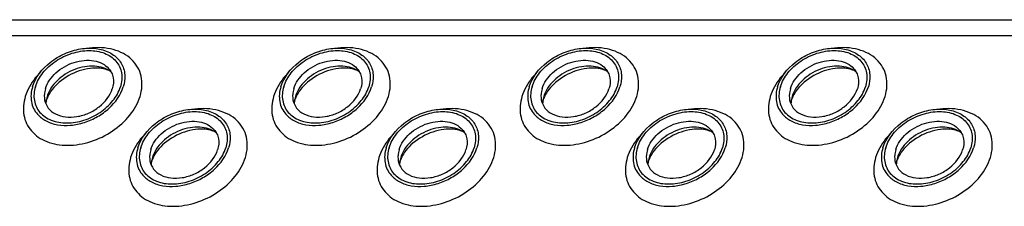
# Model space of a CAD drawing. Header units: millimetres. Extents: x 0 to 2100, y 0 to 2970.
# Tile 16 of 28: x 1556 to 1651, y 1172 to 1190. Entities that reach past the tile are written whole.
import ezdxf

# ---------------------------------------------------------------- set-up
doc = ezdxf.new("R2010")
doc.units = ezdxf.units.MM
doc.header["$LTSCALE"] = 193.6
doc.layers.get('0').update_dxf_attribs({"linetype": 'CONTINUOUS'})

msp = doc.modelspace()

# ---------------------------------------------------------------- linework, layer by layer
at = {"color": 7, "linetype": 'CONTINUOUS'}
msp.add_line((1368.225, 1189.852), (1731.299, 1189.852), dxfattribs=at)
at = {"color": 9, "linetype": 'CONTINUOUS'}
msp.add_line((1368.968, 1188.339), (1732.042, 1188.339), dxfattribs=at)
at = {"color": 7, "linetype": 'CONTINUOUS'}
for centre, radius, start, end in [((1561.489, 1181.687), 2.588, 168.51317, 169.25165), ((1561.62, 1181.658), 2.722, 162.7878, 168.47048), ((1585.419, 1181.687), 2.588, 168.51317, 169.25165), ((1585.55, 1181.658), 2.722, 162.7878, 168.47048), ((1609.349, 1181.687), 2.588, 168.51317, 169.25165), ((1609.48, 1181.658), 2.722, 162.7878, 168.47048), ((1633.279, 1181.687), 2.588, 168.51317, 169.25165), ((1633.409, 1181.658), 2.722, 162.7878, 168.47048), ((1571.769, 1175.783), 2.722, 162.7878, 168.47048), ((1595.699, 1175.783), 2.722, 162.7878, 168.47048), ((1619.629, 1175.783), 2.722, 162.7878, 168.47048), ((1643.559, 1175.783), 2.722, 162.7878, 168.47048), ((1571.638, 1175.812), 2.588, 168.51317, 169.25165), ((1595.568, 1175.812), 2.588, 168.51317, 169.25165), ((1619.498, 1175.812), 2.588, 168.51317, 169.25165), ((1643.428, 1175.812), 2.588, 168.51317, 169.25165)]:
    msp.add_arc(centre, radius, start, end, dxfattribs=at)
for points, knots in [([(1557.616, 1183.396), (1557.902, 1184.322), (1558.92, 1185.589), (1560.676, 1186.634), (1562.194, 1187.103), (1563.696, 1187.16), (1565.032, 1186.792), (1566.048, 1186.002), (1566.391, 1185.244), (1566.465, 1184.862)], [0, 0, 0, 0, 0.256023, 0.397887, 0.538537, 0.670709, 0.789982, 0.897281, 1, 1, 1, 1]), ([(1581.546, 1183.396), (1581.832, 1184.322), (1582.849, 1185.589), (1584.605, 1186.634), (1586.124, 1187.103), (1587.626, 1187.16), (1588.962, 1186.792), (1589.977, 1186.002), (1590.321, 1185.244), (1590.395, 1184.862)], [0, 0, 0, 0, 0.256023, 0.397887, 0.538537, 0.670709, 0.789982, 0.897281, 1, 1, 1, 1]), ([(1605.476, 1183.396), (1605.762, 1184.322), (1606.779, 1185.589), (1608.535, 1186.634), (1610.054, 1187.103), (1611.556, 1187.16), (1612.892, 1186.792), (1613.907, 1186.002), (1614.251, 1185.244), (1614.325, 1184.862)], [0, 0, 0, 0, 0.256023, 0.397887, 0.538537, 0.670709, 0.789982, 0.897281, 1, 1, 1, 1]), ([(1629.406, 1183.396), (1629.692, 1184.322), (1630.709, 1185.589), (1632.465, 1186.634), (1633.984, 1187.103), (1635.486, 1187.16), (1636.822, 1186.792), (1637.837, 1186.002), (1638.18, 1185.244), (1638.255, 1184.862)], [0, 0, 0, 0, 0.256023, 0.397887, 0.538537, 0.670709, 0.789982, 0.897281, 1, 1, 1, 1]), ([(1557.892, 1183.396), (1558.042, 1183.88), (1558.584, 1184.83), (1559.827, 1185.938), (1561.372, 1186.687), (1563.012, 1186.968), (1564.531, 1186.737), (1565.543, 1186.077), (1566.024, 1185.345), (1566.29, 1184.509), (1566.222, 1183.822), (1566.09, 1183.396)], [0, 0, 0, 0, 0.126005, 0.265198, 0.409334, 0.548109, 0.673462, 0.783988, 0.836431, 0.88895, 1, 1, 1, 1]), ([(1558.859, 1183.21), (1559.039, 1183.791), (1559.625, 1184.603), (1560.67, 1185.357), (1561.601, 1185.771), (1562.571, 1185.973), (1563.507, 1185.947), (1564.333, 1185.689), (1564.779, 1185.355), (1564.95, 1185.162)], [0, 0, 0, 0, 0.246125, 0.38243, 0.520512, 0.654784, 0.780538, 0.895274, 1, 1, 1, 1]), ([(1581.822, 1183.396), (1581.972, 1183.88), (1582.514, 1184.83), (1583.757, 1185.938), (1585.302, 1186.687), (1586.941, 1186.968), (1588.461, 1186.737), (1589.473, 1186.077), (1589.954, 1185.345), (1590.22, 1184.509), (1590.151, 1183.822), (1590.02, 1183.396)], [0, 0, 0, 0, 0.126005, 0.265198, 0.409334, 0.548109, 0.673462, 0.783988, 0.836431, 0.88895, 1, 1, 1, 1]), ([(1582.789, 1183.21), (1582.968, 1183.791), (1583.555, 1184.603), (1584.6, 1185.357), (1585.53, 1185.771), (1586.501, 1185.973), (1587.436, 1185.947), (1588.263, 1185.689), (1588.708, 1185.355), (1588.88, 1185.162)], [0, 0, 0, 0, 0.246125, 0.38243, 0.520512, 0.654784, 0.780538, 0.895274, 1, 1, 1, 1]), ([(1605.752, 1183.396), (1605.902, 1183.88), (1606.444, 1184.83), (1607.687, 1185.938), (1609.232, 1186.687), (1610.871, 1186.968), (1612.391, 1186.737), (1613.403, 1186.077), (1613.884, 1185.345), (1614.15, 1184.509), (1614.081, 1183.822), (1613.95, 1183.396)], [0, 0, 0, 0, 0.126005, 0.265198, 0.409334, 0.548109, 0.673462, 0.783988, 0.836431, 0.88895, 1, 1, 1, 1]), ([(1606.719, 1183.21), (1606.898, 1183.791), (1607.485, 1184.603), (1608.53, 1185.357), (1609.46, 1185.771), (1610.431, 1185.973), (1611.366, 1185.947), (1612.192, 1185.689), (1612.638, 1185.355), (1612.81, 1185.162)], [0, 0, 0, 0, 0.246125, 0.38243, 0.520512, 0.654784, 0.780538, 0.895274, 1, 1, 1, 1]), ([(1629.682, 1183.396), (1629.831, 1183.88), (1630.374, 1184.83), (1631.616, 1185.938), (1633.162, 1186.687), (1634.801, 1186.968), (1636.321, 1186.737), (1637.333, 1186.077), (1637.814, 1185.345), (1638.08, 1184.509), (1638.011, 1183.822), (1637.88, 1183.396)], [0, 0, 0, 0, 0.126005, 0.265198, 0.409334, 0.548109, 0.673462, 0.783988, 0.836431, 0.88895, 1, 1, 1, 1]), ([(1630.649, 1183.21), (1630.828, 1183.791), (1631.415, 1184.603), (1632.46, 1185.357), (1633.39, 1185.771), (1634.361, 1185.973), (1635.296, 1185.947), (1636.122, 1185.689), (1636.568, 1185.355), (1636.739, 1185.162)], [0, 0, 0, 0, 0.246125, 0.38243, 0.520512, 0.654784, 0.780538, 0.895274, 1, 1, 1, 1]), ([(1565.175, 1184.837), (1564.73, 1185.17), (1563.831, 1185.43), (1562.625, 1185.352), (1561.664, 1185.086), (1560.761, 1184.631), (1559.979, 1184.019), (1559.374, 1183.294), (1559.105, 1182.741), (1559.02, 1182.464)], [0, 0, 0, 0, 0.223873, 0.351612, 0.485909, 0.622361, 0.75614, 0.882948, 1, 1, 1, 1]), ([(1565.175, 1184.837), (1565.057, 1184.925), (1564.705, 1185.092), (1564.019, 1185.22), (1563.112, 1185.185), (1561.743, 1184.856), (1560.462, 1184.147), (1559.516, 1183.192), (1559.189, 1182.681), (1559.078, 1182.436)], [0, 0, 0, 0, 0.061788, 0.160605, 0.290161, 0.439176, 0.748377, 0.887348, 1, 1, 1, 1]), ([(1564.95, 1185.162), (1565.06, 1185.036), (1565.249, 1184.754), (1565.464, 1184.093), (1565.411, 1183.547), (1565.306, 1183.21)], [0, 0, 0, 0, 0.242965, 0.486066, 1, 1, 1, 1]), ([(1589.105, 1184.837), (1588.66, 1185.17), (1587.761, 1185.43), (1586.555, 1185.352), (1585.593, 1185.086), (1584.691, 1184.631), (1583.909, 1184.019), (1583.303, 1183.294), (1583.035, 1182.741), (1582.949, 1182.464)], [0, 0, 0, 0, 0.223873, 0.351612, 0.485909, 0.622361, 0.75614, 0.882948, 1, 1, 1, 1]), ([(1589.105, 1184.837), (1588.987, 1184.925), (1588.635, 1185.092), (1587.949, 1185.22), (1587.042, 1185.185), (1585.673, 1184.856), (1584.391, 1184.147), (1583.446, 1183.192), (1583.119, 1182.681), (1583.008, 1182.436)], [0, 0, 0, 0, 0.061788, 0.160605, 0.290161, 0.439176, 0.748377, 0.887348, 1, 1, 1, 1]), ([(1588.88, 1185.162), (1588.99, 1185.036), (1589.179, 1184.754), (1589.394, 1184.093), (1589.341, 1183.547), (1589.236, 1183.21)], [0, 0, 0, 0, 0.242965, 0.486066, 1, 1, 1, 1]), ([(1613.035, 1184.837), (1612.59, 1185.17), (1611.691, 1185.43), (1610.485, 1185.352), (1609.523, 1185.086), (1608.621, 1184.631), (1607.839, 1184.019), (1607.233, 1183.294), (1606.965, 1182.741), (1606.879, 1182.464)], [0, 0, 0, 0, 0.223873, 0.351612, 0.485909, 0.622361, 0.75614, 0.882948, 1, 1, 1, 1]), ([(1613.035, 1184.837), (1612.917, 1184.925), (1612.565, 1185.092), (1611.879, 1185.22), (1610.972, 1185.185), (1609.603, 1184.856), (1608.321, 1184.147), (1607.376, 1183.192), (1607.049, 1182.681), (1606.938, 1182.436)], [0, 0, 0, 0, 0.061788, 0.160605, 0.290161, 0.439176, 0.748377, 0.887348, 1, 1, 1, 1]), ([(1612.81, 1185.162), (1612.92, 1185.036), (1613.109, 1184.754), (1613.324, 1184.093), (1613.271, 1183.547), (1613.166, 1183.21)], [0, 0, 0, 0, 0.242965, 0.486066, 1, 1, 1, 1]), ([(1636.965, 1184.837), (1636.52, 1185.17), (1635.621, 1185.43), (1634.415, 1185.352), (1633.453, 1185.086), (1632.551, 1184.631), (1631.769, 1184.019), (1631.163, 1183.294), (1630.895, 1182.741), (1630.809, 1182.464)], [0, 0, 0, 0, 0.223873, 0.351612, 0.485909, 0.622361, 0.75614, 0.882948, 1, 1, 1, 1]), ([(1636.965, 1184.837), (1636.847, 1184.925), (1636.495, 1185.092), (1635.809, 1185.22), (1634.902, 1185.185), (1633.533, 1184.856), (1632.251, 1184.147), (1631.306, 1183.192), (1630.978, 1182.681), (1630.868, 1182.436)], [0, 0, 0, 0, 0.061788, 0.160605, 0.290161, 0.439176, 0.748377, 0.887348, 1, 1, 1, 1]), ([(1636.739, 1185.162), (1636.85, 1185.036), (1637.039, 1184.754), (1637.254, 1184.093), (1637.2, 1183.547), (1637.096, 1183.21)], [0, 0, 0, 0, 0.242965, 0.486066, 1, 1, 1, 1]), ([(1566.465, 1184.862), (1566.488, 1184.746), (1566.55, 1184.256), (1566.477, 1183.754), (1566.366, 1183.396)], [0, 0, 0, 0, 0.240827, 1, 1, 1, 1]), ([(1590.395, 1184.862), (1590.418, 1184.746), (1590.479, 1184.256), (1590.407, 1183.754), (1590.296, 1183.396)], [0, 0, 0, 0, 0.240827, 1, 1, 1, 1]), ([(1614.325, 1184.862), (1614.348, 1184.746), (1614.409, 1184.256), (1614.336, 1183.754), (1614.226, 1183.396)], [0, 0, 0, 0, 0.240827, 1, 1, 1, 1]), ([(1638.255, 1184.862), (1638.278, 1184.746), (1638.339, 1184.256), (1638.266, 1183.754), (1638.156, 1183.396)], [0, 0, 0, 0, 0.240827, 1, 1, 1, 1]), ([(1557.616, 1183.396), (1557.475, 1182.939), (1557.402, 1182.201), (1557.691, 1181.306), (1557.945, 1180.924), (1558.094, 1180.754)], [0, 0, 0, 0, 0.513998, 0.757111, 1, 1, 1, 1]), ([(1557.892, 1183.396), (1557.761, 1182.97), (1557.692, 1182.283), (1557.958, 1181.448), (1558.439, 1180.715), (1559.451, 1180.055), (1560.971, 1179.825), (1562.61, 1180.106), (1564.156, 1180.854), (1565.398, 1181.963), (1565.941, 1182.913), (1566.09, 1183.396)], [0, 0, 0, 0, 0.11105, 0.163569, 0.216012, 0.326538, 0.451891, 0.590666, 0.734802, 0.873995, 1, 1, 1, 1]), ([(1558.094, 1180.754), (1558.326, 1180.49), (1558.929, 1180.035), (1560.051, 1179.683), (1561.321, 1179.646), (1562.639, 1179.919), (1563.904, 1180.48), (1565.324, 1181.503), (1566.122, 1182.607), (1566.366, 1183.396)], [0, 0, 0, 0, 0.104679, 0.219356, 0.345073, 0.479342, 0.617452, 0.753801, 1, 1, 1, 1]), ([(1558.859, 1183.21), (1558.831, 1183.119), (1558.743, 1182.77), (1558.735, 1182.397), (1558.785, 1182.136)], [0, 0, 0, 0, 0.262254, 1, 1, 1, 1]), ([(1558.785, 1182.136), (1558.839, 1181.854), (1559.09, 1181.295), (1559.837, 1180.71), (1560.821, 1180.436), (1561.929, 1180.478), (1563.049, 1180.822), (1564.345, 1181.592), (1565.095, 1182.526), (1565.306, 1183.21)], [0, 0, 0, 0, 0.102742, 0.21, 0.32922, 0.461363, 0.602021, 0.743916, 1, 1, 1, 1]), ([(1581.546, 1183.396), (1581.405, 1182.939), (1581.332, 1182.201), (1581.62, 1181.306), (1581.875, 1180.924), (1582.024, 1180.754)], [0, 0, 0, 0, 0.513998, 0.757111, 1, 1, 1, 1]), ([(1581.822, 1183.396), (1581.691, 1182.97), (1581.622, 1182.283), (1581.888, 1181.448), (1582.369, 1180.715), (1583.381, 1180.055), (1584.901, 1179.825), (1586.54, 1180.106), (1588.085, 1180.854), (1589.328, 1181.963), (1589.87, 1182.913), (1590.02, 1183.396)], [0, 0, 0, 0, 0.11105, 0.163569, 0.216012, 0.326538, 0.451891, 0.590666, 0.734802, 0.873995, 1, 1, 1, 1]), ([(1582.024, 1180.754), (1582.255, 1180.49), (1582.859, 1180.035), (1583.98, 1179.683), (1585.251, 1179.646), (1586.569, 1179.919), (1587.834, 1180.48), (1589.254, 1181.503), (1590.052, 1182.607), (1590.296, 1183.396)], [0, 0, 0, 0, 0.104679, 0.219356, 0.345073, 0.479342, 0.617452, 0.753801, 1, 1, 1, 1]), ([(1582.789, 1183.21), (1582.761, 1183.119), (1582.673, 1182.77), (1582.665, 1182.397), (1582.715, 1182.136)], [0, 0, 0, 0, 0.262254, 1, 1, 1, 1]), ([(1582.715, 1182.136), (1582.768, 1181.854), (1583.02, 1181.295), (1583.766, 1180.71), (1584.751, 1180.436), (1585.859, 1180.478), (1586.979, 1180.822), (1588.275, 1181.592), (1589.025, 1182.526), (1589.236, 1183.21)], [0, 0, 0, 0, 0.102742, 0.21, 0.32922, 0.461363, 0.602021, 0.743916, 1, 1, 1, 1]), ([(1605.476, 1183.396), (1605.335, 1182.939), (1605.262, 1182.201), (1605.55, 1181.306), (1605.805, 1180.924), (1605.954, 1180.754)], [0, 0, 0, 0, 0.513998, 0.757111, 1, 1, 1, 1]), ([(1605.752, 1183.396), (1605.621, 1182.97), (1605.552, 1182.283), (1605.818, 1181.448), (1606.299, 1180.715), (1607.311, 1180.055), (1608.831, 1179.825), (1610.47, 1180.106), (1612.015, 1180.854), (1613.258, 1181.963), (1613.8, 1182.913), (1613.95, 1183.396)], [0, 0, 0, 0, 0.11105, 0.163569, 0.216012, 0.326538, 0.451891, 0.590666, 0.734802, 0.873995, 1, 1, 1, 1]), ([(1605.954, 1180.754), (1606.185, 1180.49), (1606.789, 1180.035), (1607.91, 1179.683), (1609.181, 1179.646), (1610.499, 1179.919), (1611.764, 1180.48), (1613.184, 1181.503), (1613.982, 1182.607), (1614.226, 1183.396)], [0, 0, 0, 0, 0.104679, 0.219356, 0.345073, 0.479342, 0.617452, 0.753801, 1, 1, 1, 1]), ([(1606.719, 1183.21), (1606.691, 1183.119), (1606.602, 1182.77), (1606.594, 1182.397), (1606.644, 1182.136)], [0, 0, 0, 0, 0.262254, 1, 1, 1, 1]), ([(1606.644, 1182.136), (1606.698, 1181.854), (1606.949, 1181.295), (1607.696, 1180.71), (1608.681, 1180.436), (1609.788, 1180.478), (1610.909, 1180.822), (1612.204, 1181.592), (1612.955, 1182.526), (1613.166, 1183.21)], [0, 0, 0, 0, 0.102742, 0.21, 0.32922, 0.461363, 0.602021, 0.743916, 1, 1, 1, 1]), ([(1629.406, 1183.396), (1629.265, 1182.939), (1629.192, 1182.201), (1629.48, 1181.306), (1629.735, 1180.924), (1629.884, 1180.754)], [0, 0, 0, 0, 0.513998, 0.757111, 1, 1, 1, 1]), ([(1629.682, 1183.396), (1629.55, 1182.97), (1629.482, 1182.283), (1629.748, 1181.448), (1630.229, 1180.715), (1631.241, 1180.055), (1632.761, 1179.825), (1634.4, 1180.106), (1635.945, 1180.854), (1637.188, 1181.963), (1637.73, 1182.913), (1637.88, 1183.396)], [0, 0, 0, 0, 0.11105, 0.163569, 0.216012, 0.326538, 0.451891, 0.590666, 0.734802, 0.873995, 1, 1, 1, 1]), ([(1629.884, 1180.754), (1630.115, 1180.49), (1630.719, 1180.035), (1631.84, 1179.683), (1633.111, 1179.646), (1634.429, 1179.919), (1635.694, 1180.48), (1637.114, 1181.503), (1637.912, 1182.607), (1638.156, 1183.396)], [0, 0, 0, 0, 0.104679, 0.219356, 0.345073, 0.479342, 0.617452, 0.753801, 1, 1, 1, 1]), ([(1630.649, 1183.21), (1630.621, 1183.119), (1630.532, 1182.77), (1630.524, 1182.397), (1630.574, 1182.136)], [0, 0, 0, 0, 0.262254, 1, 1, 1, 1]), ([(1630.574, 1182.136), (1630.628, 1181.854), (1630.879, 1181.295), (1631.626, 1180.71), (1632.611, 1180.436), (1633.718, 1180.478), (1634.839, 1180.822), (1636.134, 1181.592), (1636.885, 1182.526), (1637.096, 1183.21)], [0, 0, 0, 0, 0.102742, 0.21, 0.32922, 0.461363, 0.602021, 0.743916, 1, 1, 1, 1]), ([(1559.078, 1182.436), (1559.068, 1182.412), (1559.029, 1182.324), (1558.996, 1182.233), (1558.975, 1182.166)], [0, 0, 0, 0, 0.268631, 1, 1, 1, 1]), ([(1583.008, 1182.436), (1582.997, 1182.412), (1582.959, 1182.324), (1582.926, 1182.233), (1582.905, 1182.166)], [0, 0, 0, 0, 0.268631, 1, 1, 1, 1]), ([(1606.938, 1182.436), (1606.927, 1182.412), (1606.889, 1182.324), (1606.856, 1182.233), (1606.835, 1182.166)], [0, 0, 0, 0, 0.268631, 1, 1, 1, 1]), ([(1630.868, 1182.436), (1630.857, 1182.412), (1630.819, 1182.324), (1630.786, 1182.233), (1630.765, 1182.166)], [0, 0, 0, 0, 0.268631, 1, 1, 1, 1]), ([(1558.975, 1182.166), (1558.963, 1182.126), (1558.926, 1181.993), (1558.905, 1181.855), (1558.903, 1181.759)], [0, 0, 0, 0, 0.304395, 1, 1, 1, 1]), ([(1567.766, 1177.521), (1568.052, 1178.447), (1569.069, 1179.714), (1570.825, 1180.759), (1572.344, 1181.228), (1573.846, 1181.285), (1575.182, 1180.917), (1576.197, 1180.127), (1576.54, 1179.369), (1576.615, 1178.988)], [0, 0, 0, 0, 0.256023, 0.397887, 0.538537, 0.670709, 0.789982, 0.897281, 1, 1, 1, 1]), ([(1582.905, 1182.166), (1582.893, 1182.126), (1582.856, 1181.993), (1582.835, 1181.855), (1582.833, 1181.759)], [0, 0, 0, 0, 0.304395, 1, 1, 1, 1]), ([(1591.695, 1177.521), (1591.982, 1178.447), (1592.999, 1179.714), (1594.755, 1180.759), (1596.273, 1181.228), (1597.776, 1181.285), (1599.112, 1180.917), (1600.127, 1180.127), (1600.47, 1179.369), (1600.545, 1178.988)], [0, 0, 0, 0, 0.256023, 0.397887, 0.538537, 0.670709, 0.789982, 0.897281, 1, 1, 1, 1]), ([(1606.835, 1182.166), (1606.822, 1182.126), (1606.786, 1181.993), (1606.765, 1181.855), (1606.763, 1181.759)], [0, 0, 0, 0, 0.304395, 1, 1, 1, 1]), ([(1615.625, 1177.521), (1615.912, 1178.447), (1616.929, 1179.714), (1618.685, 1180.759), (1620.203, 1181.228), (1621.705, 1181.285), (1623.042, 1180.917), (1624.057, 1180.127), (1624.4, 1179.369), (1624.474, 1178.988)], [0, 0, 0, 0, 0.256023, 0.397887, 0.538537, 0.670709, 0.789982, 0.897281, 1, 1, 1, 1]), ([(1630.765, 1182.166), (1630.752, 1182.126), (1630.716, 1181.993), (1630.695, 1181.855), (1630.693, 1181.759)], [0, 0, 0, 0, 0.304395, 1, 1, 1, 1]), ([(1639.555, 1177.521), (1639.841, 1178.447), (1640.859, 1179.714), (1642.615, 1180.759), (1644.133, 1181.228), (1645.635, 1181.285), (1646.971, 1180.917), (1647.987, 1180.127), (1648.33, 1179.369), (1648.404, 1178.988)], [0, 0, 0, 0, 0.256023, 0.397887, 0.538537, 0.670709, 0.789982, 0.897281, 1, 1, 1, 1]), ([(1568.042, 1177.521), (1568.191, 1178.005), (1568.734, 1178.955), (1569.976, 1180.063), (1571.522, 1180.812), (1573.161, 1181.093), (1574.681, 1180.862), (1575.693, 1180.202), (1576.173, 1179.47), (1576.44, 1178.634), (1576.371, 1177.947), (1576.239, 1177.521)], [0, 0, 0, 0, 0.126005, 0.265198, 0.409334, 0.548109, 0.673462, 0.783988, 0.836431, 0.88895, 1, 1, 1, 1]), ([(1591.972, 1177.521), (1592.121, 1178.005), (1592.664, 1178.955), (1593.906, 1180.063), (1595.452, 1180.812), (1597.091, 1181.093), (1598.611, 1180.862), (1599.622, 1180.202), (1600.103, 1179.47), (1600.369, 1178.634), (1600.301, 1177.947), (1600.169, 1177.521)], [0, 0, 0, 0, 0.126005, 0.265198, 0.409334, 0.548109, 0.673462, 0.783988, 0.836431, 0.88895, 1, 1, 1, 1]), ([(1615.902, 1177.521), (1616.051, 1178.005), (1616.594, 1178.955), (1617.836, 1180.063), (1619.381, 1180.812), (1621.021, 1181.093), (1622.54, 1180.862), (1623.552, 1180.202), (1624.033, 1179.47), (1624.299, 1178.634), (1624.231, 1177.947), (1624.099, 1177.521)], [0, 0, 0, 0, 0.126005, 0.265198, 0.409334, 0.548109, 0.673462, 0.783988, 0.836431, 0.88895, 1, 1, 1, 1]), ([(1639.832, 1177.521), (1639.981, 1178.005), (1640.524, 1178.955), (1641.766, 1180.063), (1643.311, 1180.812), (1644.951, 1181.093), (1646.47, 1180.862), (1647.482, 1180.202), (1647.963, 1179.47), (1648.229, 1178.634), (1648.161, 1177.947), (1648.029, 1177.521)], [0, 0, 0, 0, 0.126005, 0.265198, 0.409334, 0.548109, 0.673462, 0.783988, 0.836431, 0.88895, 1, 1, 1, 1]), ([(1569.008, 1177.335), (1569.188, 1177.916), (1569.775, 1178.728), (1570.82, 1179.482), (1571.75, 1179.896), (1572.72, 1180.098), (1573.656, 1180.072), (1574.482, 1179.814), (1574.928, 1179.481), (1575.099, 1179.287)], [0, 0, 0, 0, 0.246125, 0.38243, 0.520512, 0.654784, 0.780538, 0.895274, 1, 1, 1, 1]), ([(1575.325, 1178.962), (1574.88, 1179.295), (1573.98, 1179.555), (1572.775, 1179.477), (1571.813, 1179.211), (1570.911, 1178.756), (1570.129, 1178.144), (1569.523, 1177.419), (1569.255, 1176.866), (1569.169, 1176.589)], [0, 0, 0, 0, 0.223873, 0.351612, 0.485909, 0.622361, 0.75614, 0.882948, 1, 1, 1, 1]), ([(1575.325, 1178.962), (1575.207, 1179.05), (1574.854, 1179.217), (1574.168, 1179.345), (1573.261, 1179.31), (1571.893, 1178.981), (1570.611, 1178.272), (1569.665, 1177.317), (1569.338, 1176.806), (1569.228, 1176.561)], [0, 0, 0, 0, 0.061788, 0.160605, 0.290161, 0.439176, 0.748377, 0.887348, 1, 1, 1, 1]), ([(1592.938, 1177.335), (1593.118, 1177.916), (1593.705, 1178.728), (1594.749, 1179.482), (1595.68, 1179.896), (1596.65, 1180.098), (1597.586, 1180.072), (1598.412, 1179.814), (1598.858, 1179.481), (1599.029, 1179.287)], [0, 0, 0, 0, 0.246125, 0.38243, 0.520512, 0.654784, 0.780538, 0.895274, 1, 1, 1, 1]), ([(1599.255, 1178.962), (1598.809, 1179.295), (1597.91, 1179.555), (1596.705, 1179.477), (1595.743, 1179.211), (1594.841, 1178.756), (1594.059, 1178.144), (1593.453, 1177.419), (1593.185, 1176.866), (1593.099, 1176.589)], [0, 0, 0, 0, 0.223873, 0.351612, 0.485909, 0.622361, 0.75614, 0.882948, 1, 1, 1, 1]), ([(1599.255, 1178.962), (1599.137, 1179.05), (1598.784, 1179.217), (1598.098, 1179.345), (1597.191, 1179.31), (1595.823, 1178.981), (1594.541, 1178.272), (1593.595, 1177.317), (1593.268, 1176.806), (1593.158, 1176.561)], [0, 0, 0, 0, 0.061788, 0.160605, 0.290161, 0.439176, 0.748377, 0.887348, 1, 1, 1, 1]), ([(1616.868, 1177.335), (1617.048, 1177.916), (1617.635, 1178.728), (1618.679, 1179.482), (1619.61, 1179.896), (1620.58, 1180.098), (1621.516, 1180.072), (1622.342, 1179.814), (1622.788, 1179.481), (1622.959, 1179.287)], [0, 0, 0, 0, 0.246125, 0.38243, 0.520512, 0.654784, 0.780538, 0.895274, 1, 1, 1, 1]), ([(1623.185, 1178.962), (1622.739, 1179.295), (1621.84, 1179.555), (1620.635, 1179.477), (1619.673, 1179.211), (1618.771, 1178.756), (1617.988, 1178.144), (1617.383, 1177.419), (1617.115, 1176.866), (1617.029, 1176.589)], [0, 0, 0, 0, 0.223873, 0.351612, 0.485909, 0.622361, 0.75614, 0.882948, 1, 1, 1, 1]), ([(1623.185, 1178.962), (1623.066, 1179.05), (1622.714, 1179.217), (1622.028, 1179.345), (1621.121, 1179.31), (1619.753, 1178.981), (1618.471, 1178.272), (1617.525, 1177.317), (1617.198, 1176.806), (1617.087, 1176.561)], [0, 0, 0, 0, 0.061788, 0.160605, 0.290161, 0.439176, 0.748377, 0.887348, 1, 1, 1, 1]), ([(1640.798, 1177.335), (1640.978, 1177.916), (1641.564, 1178.728), (1642.609, 1179.482), (1643.54, 1179.896), (1644.51, 1180.098), (1645.446, 1180.072), (1646.272, 1179.814), (1646.718, 1179.481), (1646.889, 1179.287)], [0, 0, 0, 0, 0.246125, 0.38243, 0.520512, 0.654784, 0.780538, 0.895274, 1, 1, 1, 1]), ([(1647.114, 1178.962), (1646.669, 1179.295), (1645.77, 1179.555), (1644.564, 1179.477), (1643.603, 1179.211), (1642.7, 1178.756), (1641.918, 1178.144), (1641.313, 1177.419), (1641.044, 1176.866), (1640.959, 1176.589)], [0, 0, 0, 0, 0.223873, 0.351612, 0.485909, 0.622361, 0.75614, 0.882948, 1, 1, 1, 1]), ([(1647.114, 1178.962), (1646.996, 1179.05), (1646.644, 1179.217), (1645.958, 1179.345), (1645.051, 1179.31), (1643.682, 1178.981), (1642.401, 1178.272), (1641.455, 1177.317), (1641.128, 1176.806), (1641.017, 1176.561)], [0, 0, 0, 0, 0.061788, 0.160605, 0.290161, 0.439176, 0.748377, 0.887348, 1, 1, 1, 1]), ([(1575.099, 1179.287), (1575.21, 1179.161), (1575.399, 1178.879), (1575.614, 1178.218), (1575.56, 1177.673), (1575.456, 1177.335)], [0, 0, 0, 0, 0.242965, 0.486066, 1, 1, 1, 1]), ([(1576.615, 1178.988), (1576.637, 1178.871), (1576.699, 1178.381), (1576.626, 1177.879), (1576.516, 1177.521)], [0, 0, 0, 0, 0.240827, 1, 1, 1, 1]), ([(1599.029, 1179.287), (1599.14, 1179.161), (1599.329, 1178.879), (1599.543, 1178.218), (1599.49, 1177.673), (1599.386, 1177.335)], [0, 0, 0, 0, 0.242965, 0.486066, 1, 1, 1, 1]), ([(1600.545, 1178.988), (1600.567, 1178.871), (1600.629, 1178.381), (1600.556, 1177.879), (1600.446, 1177.521)], [0, 0, 0, 0, 0.240827, 1, 1, 1, 1]), ([(1622.959, 1179.287), (1623.07, 1179.161), (1623.259, 1178.879), (1623.473, 1178.218), (1623.42, 1177.673), (1623.316, 1177.335)], [0, 0, 0, 0, 0.242965, 0.486066, 1, 1, 1, 1]), ([(1624.474, 1178.988), (1624.497, 1178.871), (1624.559, 1178.381), (1624.486, 1177.879), (1624.375, 1177.521)], [0, 0, 0, 0, 0.240827, 1, 1, 1, 1]), ([(1646.889, 1179.287), (1646.999, 1179.161), (1647.189, 1178.879), (1647.403, 1178.218), (1647.35, 1177.673), (1647.245, 1177.335)], [0, 0, 0, 0, 0.242965, 0.486066, 1, 1, 1, 1]), ([(1648.404, 1178.988), (1648.427, 1178.871), (1648.489, 1178.381), (1648.416, 1177.879), (1648.305, 1177.521)], [0, 0, 0, 0, 0.240827, 1, 1, 1, 1]), ([(1567.766, 1177.521), (1567.624, 1177.064), (1567.552, 1176.327), (1567.84, 1175.432), (1568.094, 1175.049), (1568.243, 1174.879)], [0, 0, 0, 0, 0.513998, 0.757111, 1, 1, 1, 1]), ([(1568.042, 1177.521), (1567.91, 1177.095), (1567.842, 1176.408), (1568.108, 1175.573), (1568.589, 1174.84), (1569.601, 1174.18), (1571.12, 1173.95), (1572.76, 1174.231), (1574.305, 1174.979), (1575.547, 1176.088), (1576.09, 1177.038), (1576.239, 1177.521)], [0, 0, 0, 0, 0.11105, 0.163569, 0.216012, 0.326538, 0.451891, 0.590666, 0.734802, 0.873995, 1, 1, 1, 1]), ([(1568.243, 1174.879), (1568.475, 1174.615), (1569.079, 1174.16), (1570.2, 1173.808), (1571.47, 1173.771), (1572.789, 1174.044), (1574.054, 1174.605), (1575.474, 1175.629), (1576.272, 1176.732), (1576.516, 1177.521)], [0, 0, 0, 0, 0.104679, 0.219356, 0.345073, 0.479342, 0.617452, 0.753801, 1, 1, 1, 1]), ([(1591.695, 1177.521), (1591.554, 1177.064), (1591.482, 1176.327), (1591.77, 1175.432), (1592.024, 1175.049), (1592.173, 1174.879)], [0, 0, 0, 0, 0.513998, 0.757111, 1, 1, 1, 1]), ([(1591.972, 1177.521), (1591.84, 1177.095), (1591.772, 1176.408), (1592.038, 1175.573), (1592.519, 1174.84), (1593.531, 1174.18), (1595.05, 1173.95), (1596.689, 1174.231), (1598.235, 1174.979), (1599.477, 1176.088), (1600.02, 1177.038), (1600.169, 1177.521)], [0, 0, 0, 0, 0.11105, 0.163569, 0.216012, 0.326538, 0.451891, 0.590666, 0.734802, 0.873995, 1, 1, 1, 1]), ([(1592.173, 1174.879), (1592.405, 1174.615), (1593.009, 1174.16), (1594.13, 1173.808), (1595.4, 1173.771), (1596.719, 1174.044), (1597.984, 1174.605), (1599.404, 1175.629), (1600.202, 1176.732), (1600.446, 1177.521)], [0, 0, 0, 0, 0.104679, 0.219356, 0.345073, 0.479342, 0.617452, 0.753801, 1, 1, 1, 1]), ([(1615.625, 1177.521), (1615.484, 1177.064), (1615.412, 1176.327), (1615.7, 1175.432), (1615.954, 1175.049), (1616.103, 1174.879)], [0, 0, 0, 0, 0.513998, 0.757111, 1, 1, 1, 1]), ([(1615.902, 1177.521), (1615.77, 1177.095), (1615.702, 1176.408), (1615.968, 1175.573), (1616.449, 1174.84), (1617.46, 1174.18), (1618.98, 1173.95), (1620.619, 1174.231), (1622.165, 1174.979), (1623.407, 1176.088), (1623.95, 1177.038), (1624.099, 1177.521)], [0, 0, 0, 0, 0.11105, 0.163569, 0.216012, 0.326538, 0.451891, 0.590666, 0.734802, 0.873995, 1, 1, 1, 1]), ([(1616.103, 1174.879), (1616.335, 1174.615), (1616.939, 1174.16), (1618.06, 1173.808), (1619.33, 1173.771), (1620.649, 1174.044), (1621.913, 1174.605), (1623.334, 1175.629), (1624.131, 1176.732), (1624.375, 1177.521)], [0, 0, 0, 0, 0.104679, 0.219356, 0.345073, 0.479342, 0.617452, 0.753801, 1, 1, 1, 1]), ([(1639.555, 1177.521), (1639.414, 1177.064), (1639.341, 1176.327), (1639.63, 1175.432), (1639.884, 1175.049), (1640.033, 1174.879)], [0, 0, 0, 0, 0.513998, 0.757111, 1, 1, 1, 1]), ([(1639.832, 1177.521), (1639.7, 1177.095), (1639.631, 1176.408), (1639.897, 1175.573), (1640.378, 1174.84), (1641.39, 1174.18), (1642.91, 1173.95), (1644.549, 1174.231), (1646.095, 1174.979), (1647.337, 1176.088), (1647.88, 1177.038), (1648.029, 1177.521)], [0, 0, 0, 0, 0.11105, 0.163569, 0.216012, 0.326538, 0.451891, 0.590666, 0.734802, 0.873995, 1, 1, 1, 1]), ([(1640.033, 1174.879), (1640.265, 1174.615), (1640.869, 1174.16), (1641.99, 1173.808), (1643.26, 1173.771), (1644.579, 1174.044), (1645.843, 1174.605), (1647.263, 1175.629), (1648.061, 1176.732), (1648.305, 1177.521)], [0, 0, 0, 0, 0.104679, 0.219356, 0.345073, 0.479342, 0.617452, 0.753801, 1, 1, 1, 1]), ([(1569.008, 1177.335), (1568.981, 1177.244), (1568.892, 1176.895), (1568.884, 1176.523), (1568.934, 1176.261)], [0, 0, 0, 0, 0.262254, 1, 1, 1, 1]), ([(1568.934, 1176.261), (1568.988, 1175.979), (1569.239, 1175.42), (1569.986, 1174.835), (1570.971, 1174.562), (1572.078, 1174.603), (1573.198, 1174.947), (1574.494, 1175.717), (1575.245, 1176.652), (1575.456, 1177.335)], [0, 0, 0, 0, 0.102742, 0.21, 0.32922, 0.461363, 0.602021, 0.743916, 1, 1, 1, 1]), ([(1569.228, 1176.561), (1569.217, 1176.537), (1569.179, 1176.449), (1569.145, 1176.358), (1569.125, 1176.291)], [0, 0, 0, 0, 0.268631, 1, 1, 1, 1]), ([(1592.938, 1177.335), (1592.91, 1177.244), (1592.822, 1176.895), (1592.814, 1176.523), (1592.864, 1176.261)], [0, 0, 0, 0, 0.262254, 1, 1, 1, 1]), ([(1592.864, 1176.261), (1592.918, 1175.979), (1593.169, 1175.42), (1593.916, 1174.835), (1594.9, 1174.562), (1596.008, 1174.603), (1597.128, 1174.947), (1598.424, 1175.717), (1599.175, 1176.652), (1599.386, 1177.335)], [0, 0, 0, 0, 0.102742, 0.21, 0.32922, 0.461363, 0.602021, 0.743916, 1, 1, 1, 1]), ([(1593.158, 1176.561), (1593.147, 1176.537), (1593.109, 1176.449), (1593.075, 1176.358), (1593.054, 1176.291)], [0, 0, 0, 0, 0.268631, 1, 1, 1, 1]), ([(1616.868, 1177.335), (1616.84, 1177.244), (1616.752, 1176.895), (1616.744, 1176.523), (1616.794, 1176.261)], [0, 0, 0, 0, 0.262254, 1, 1, 1, 1]), ([(1616.794, 1176.261), (1616.848, 1175.979), (1617.099, 1175.42), (1617.846, 1174.835), (1618.83, 1174.562), (1619.938, 1174.603), (1621.058, 1174.947), (1622.354, 1175.717), (1623.104, 1176.652), (1623.316, 1177.335)], [0, 0, 0, 0, 0.102742, 0.21, 0.32922, 0.461363, 0.602021, 0.743916, 1, 1, 1, 1]), ([(1617.087, 1176.561), (1617.077, 1176.537), (1617.038, 1176.449), (1617.005, 1176.358), (1616.984, 1176.291)], [0, 0, 0, 0, 0.268631, 1, 1, 1, 1]), ([(1640.798, 1177.335), (1640.77, 1177.244), (1640.682, 1176.895), (1640.674, 1176.523), (1640.724, 1176.261)], [0, 0, 0, 0, 0.262254, 1, 1, 1, 1]), ([(1640.724, 1176.261), (1640.778, 1175.979), (1641.029, 1175.42), (1641.776, 1174.835), (1642.76, 1174.562), (1643.868, 1174.603), (1644.988, 1174.947), (1646.284, 1175.717), (1647.034, 1176.652), (1647.245, 1177.335)], [0, 0, 0, 0, 0.102742, 0.21, 0.32922, 0.461363, 0.602021, 0.743916, 1, 1, 1, 1]), ([(1641.017, 1176.561), (1641.007, 1176.537), (1640.968, 1176.449), (1640.935, 1176.358), (1640.914, 1176.291)], [0, 0, 0, 0, 0.268631, 1, 1, 1, 1]), ([(1569.125, 1176.291), (1569.112, 1176.251), (1569.076, 1176.118), (1569.054, 1175.98), (1569.053, 1175.884)], [0, 0, 0, 0, 0.304395, 1, 1, 1, 1]), ([(1593.054, 1176.291), (1593.042, 1176.251), (1593.005, 1176.118), (1592.984, 1175.98), (1592.983, 1175.884)], [0, 0, 0, 0, 0.304395, 1, 1, 1, 1]), ([(1616.984, 1176.291), (1616.972, 1176.251), (1616.935, 1176.118), (1616.914, 1175.98), (1616.913, 1175.884)], [0, 0, 0, 0, 0.304395, 1, 1, 1, 1]), ([(1640.914, 1176.291), (1640.902, 1176.251), (1640.865, 1176.118), (1640.844, 1175.98), (1640.842, 1175.884)], [0, 0, 0, 0, 0.304395, 1, 1, 1, 1])]:
    msp.add_open_spline(points, degree=3, knots=knots, dxfattribs=at)
at = {"color": 9, "linetype": 'CONTINUOUS'}
for points, knots in [([(1567.975, 1182.464), (1568.075, 1182.787), (1568.2, 1183.441), (1568.127, 1184.417), (1567.783, 1185.307), (1567.186, 1186.059), (1566.371, 1186.637), (1565.014, 1187.161), (1563.862, 1187.206), (1563.099, 1187.116)], [0, 0, 0, 0, 0.124407, 0.241591, 0.355163, 0.469734, 0.589631, 0.717769, 1, 1, 1, 1]), ([(1591.905, 1182.464), (1592.005, 1182.787), (1592.13, 1183.441), (1592.057, 1184.417), (1591.713, 1185.307), (1591.116, 1186.059), (1590.301, 1186.637), (1588.944, 1187.161), (1587.791, 1187.206), (1587.029, 1187.116)], [0, 0, 0, 0, 0.124407, 0.241591, 0.355163, 0.469734, 0.589631, 0.717769, 1, 1, 1, 1]), ([(1615.835, 1182.464), (1615.935, 1182.787), (1616.06, 1183.441), (1615.986, 1184.417), (1615.643, 1185.307), (1615.045, 1186.059), (1614.231, 1186.637), (1612.874, 1187.161), (1611.721, 1187.206), (1610.958, 1187.116)], [0, 0, 0, 0, 0.124407, 0.241591, 0.355163, 0.469734, 0.589631, 0.717769, 1, 1, 1, 1]), ([(1639.765, 1182.464), (1639.865, 1182.787), (1639.99, 1183.441), (1639.916, 1184.417), (1639.572, 1185.307), (1638.975, 1186.059), (1638.161, 1186.637), (1636.804, 1187.161), (1635.651, 1187.206), (1634.888, 1187.116)], [0, 0, 0, 0, 0.124407, 0.241591, 0.355163, 0.469734, 0.589631, 0.717769, 1, 1, 1, 1]), ([(1558.364, 1184.788), (1558.194, 1184.615), (1557.587, 1183.929), (1557.121, 1183.107), (1556.922, 1182.464)], [0, 0, 0, 0, 0.264826, 1, 1, 1, 1]), ([(1582.294, 1184.788), (1582.124, 1184.615), (1581.517, 1183.929), (1581.051, 1183.107), (1580.852, 1182.464)], [0, 0, 0, 0, 0.264826, 1, 1, 1, 1]), ([(1606.224, 1184.788), (1606.054, 1184.615), (1605.447, 1183.929), (1604.981, 1183.107), (1604.782, 1182.464)], [0, 0, 0, 0, 0.264826, 1, 1, 1, 1]), ([(1630.154, 1184.788), (1629.984, 1184.615), (1629.377, 1183.929), (1628.911, 1183.107), (1628.712, 1182.464)], [0, 0, 0, 0, 0.264826, 1, 1, 1, 1]), ([(1556.922, 1182.464), (1556.745, 1181.889), (1556.653, 1180.963), (1557.011, 1179.836), (1557.491, 1179.108), (1558.164, 1178.516), (1559.311, 1177.92), (1561.075, 1177.646), (1563.283, 1178.028), (1565.367, 1179.036), (1567.042, 1180.531), (1567.774, 1181.812), (1567.975, 1182.464)], [0, 0, 0, 0, 0.110961, 0.163438, 0.215838, 0.269928, 0.32708, 0.452332, 0.590995, 0.735015, 0.874096, 1, 1, 1, 1]), ([(1580.852, 1182.464), (1580.675, 1181.889), (1580.583, 1180.963), (1580.941, 1179.836), (1581.421, 1179.108), (1582.094, 1178.516), (1583.24, 1177.92), (1585.005, 1177.646), (1587.213, 1178.028), (1589.297, 1179.036), (1590.972, 1180.531), (1591.704, 1181.812), (1591.905, 1182.464)], [0, 0, 0, 0, 0.110961, 0.163438, 0.215838, 0.269928, 0.32708, 0.452332, 0.590995, 0.735015, 0.874096, 1, 1, 1, 1]), ([(1604.782, 1182.464), (1604.605, 1181.889), (1604.512, 1180.963), (1604.871, 1179.836), (1605.351, 1179.108), (1606.024, 1178.516), (1607.17, 1177.92), (1608.935, 1177.646), (1611.142, 1178.028), (1613.227, 1179.036), (1614.902, 1180.531), (1615.633, 1181.812), (1615.835, 1182.464)], [0, 0, 0, 0, 0.110961, 0.163438, 0.215838, 0.269928, 0.32708, 0.452332, 0.590995, 0.735015, 0.874096, 1, 1, 1, 1]), ([(1628.712, 1182.464), (1628.535, 1181.889), (1628.442, 1180.963), (1628.801, 1179.836), (1629.28, 1179.108), (1629.954, 1178.516), (1631.1, 1177.92), (1632.865, 1177.646), (1635.072, 1178.028), (1637.157, 1179.036), (1638.832, 1180.531), (1639.563, 1181.812), (1639.765, 1182.464)], [0, 0, 0, 0, 0.110961, 0.163438, 0.215838, 0.269928, 0.32708, 0.452332, 0.590995, 0.735015, 0.874096, 1, 1, 1, 1]), ([(1578.125, 1176.589), (1578.225, 1176.912), (1578.35, 1177.566), (1578.276, 1178.542), (1577.932, 1179.432), (1577.335, 1180.184), (1576.521, 1180.762), (1575.164, 1181.286), (1574.011, 1181.331), (1573.248, 1181.241)], [0, 0, 0, 0, 0.124407, 0.241591, 0.355163, 0.469734, 0.589631, 0.717769, 1, 1, 1, 1]), ([(1602.054, 1176.589), (1602.154, 1176.912), (1602.28, 1177.566), (1602.206, 1178.542), (1601.862, 1179.432), (1601.265, 1180.184), (1600.45, 1180.762), (1599.094, 1181.286), (1597.941, 1181.331), (1597.178, 1181.241)], [0, 0, 0, 0, 0.124407, 0.241591, 0.355163, 0.469734, 0.589631, 0.717769, 1, 1, 1, 1]), ([(1625.984, 1176.589), (1626.084, 1176.912), (1626.209, 1177.566), (1626.136, 1178.542), (1625.792, 1179.432), (1625.195, 1180.184), (1624.38, 1180.762), (1623.023, 1181.286), (1621.871, 1181.331), (1621.108, 1181.241)], [0, 0, 0, 0, 0.124407, 0.241591, 0.355163, 0.469734, 0.589631, 0.717769, 1, 1, 1, 1]), ([(1649.914, 1176.589), (1650.014, 1176.912), (1650.139, 1177.566), (1650.066, 1178.542), (1649.722, 1179.432), (1649.125, 1180.184), (1648.31, 1180.762), (1646.953, 1181.286), (1645.801, 1181.331), (1645.038, 1181.241)], [0, 0, 0, 0, 0.124407, 0.241591, 0.355163, 0.469734, 0.589631, 0.717769, 1, 1, 1, 1]), ([(1568.513, 1178.913), (1568.344, 1178.74), (1567.737, 1178.054), (1567.271, 1177.232), (1567.072, 1176.589)], [0, 0, 0, 0, 0.264826, 1, 1, 1, 1]), ([(1592.443, 1178.913), (1592.274, 1178.74), (1591.667, 1178.054), (1591.201, 1177.232), (1591.002, 1176.589)], [0, 0, 0, 0, 0.264826, 1, 1, 1, 1]), ([(1616.373, 1178.913), (1616.203, 1178.74), (1615.597, 1178.054), (1615.13, 1177.232), (1614.932, 1176.589)], [0, 0, 0, 0, 0.264826, 1, 1, 1, 1]), ([(1640.303, 1178.913), (1640.133, 1178.74), (1639.526, 1178.054), (1639.06, 1177.232), (1638.861, 1176.589)], [0, 0, 0, 0, 0.264826, 1, 1, 1, 1]), ([(1567.072, 1176.589), (1566.894, 1176.014), (1566.802, 1175.088), (1567.161, 1173.961), (1567.64, 1173.233), (1568.314, 1172.641), (1569.46, 1172.045), (1571.225, 1171.771), (1573.432, 1172.153), (1575.517, 1173.161), (1577.192, 1174.656), (1577.923, 1175.937), (1578.125, 1176.589)], [0, 0, 0, 0, 0.110961, 0.163438, 0.215838, 0.269928, 0.32708, 0.452332, 0.590995, 0.735015, 0.874096, 1, 1, 1, 1]), ([(1591.002, 1176.589), (1590.824, 1176.014), (1590.732, 1175.088), (1591.09, 1173.961), (1591.57, 1173.233), (1592.243, 1172.641), (1593.39, 1172.045), (1595.154, 1171.771), (1597.362, 1172.153), (1599.446, 1173.161), (1601.121, 1174.656), (1601.853, 1175.937), (1602.054, 1176.589)], [0, 0, 0, 0, 0.110961, 0.163438, 0.215838, 0.269928, 0.32708, 0.452332, 0.590995, 0.735015, 0.874096, 1, 1, 1, 1]), ([(1614.932, 1176.589), (1614.754, 1176.014), (1614.662, 1175.088), (1615.02, 1173.961), (1615.5, 1173.233), (1616.173, 1172.641), (1617.32, 1172.045), (1619.084, 1171.771), (1621.292, 1172.153), (1623.376, 1173.161), (1625.051, 1174.656), (1625.783, 1175.937), (1625.984, 1176.589)], [0, 0, 0, 0, 0.110961, 0.163438, 0.215838, 0.269928, 0.32708, 0.452332, 0.590995, 0.735015, 0.874096, 1, 1, 1, 1]), ([(1638.861, 1176.589), (1638.684, 1176.014), (1638.592, 1175.088), (1638.95, 1173.961), (1639.43, 1173.233), (1640.103, 1172.641), (1641.25, 1172.045), (1643.014, 1171.771), (1645.222, 1172.153), (1647.306, 1173.161), (1648.981, 1174.656), (1649.713, 1175.937), (1649.914, 1176.589)], [0, 0, 0, 0, 0.110961, 0.163438, 0.215838, 0.269928, 0.32708, 0.452332, 0.590995, 0.735015, 0.874096, 1, 1, 1, 1])]:
    msp.add_open_spline(points, degree=3, knots=knots, dxfattribs=at)
at = {"color": 7, "linetype": 'CONTINUOUS'}
for points in [[(1558.946, 1182.17), (1558.921, 1182.034), (1558.906, 1181.897), (1558.903, 1181.759)], [(1582.876, 1182.17), (1582.85, 1182.034), (1582.836, 1181.897), (1582.833, 1181.759)], [(1606.806, 1182.17), (1606.78, 1182.034), (1606.765, 1181.897), (1606.763, 1181.759)], [(1630.736, 1182.17), (1630.71, 1182.034), (1630.695, 1181.897), (1630.693, 1181.759)], [(1569.096, 1176.295), (1569.07, 1176.159), (1569.055, 1176.022), (1569.053, 1175.884)], [(1593.025, 1176.295), (1593, 1176.159), (1592.985, 1176.022), (1592.983, 1175.884)], [(1616.955, 1176.295), (1616.93, 1176.159), (1616.915, 1176.022), (1616.913, 1175.884)], [(1640.885, 1176.295), (1640.86, 1176.159), (1640.845, 1176.022), (1640.842, 1175.884)]]:
    msp.add_open_spline(points, degree=3, dxfattribs=at)

doc.saveas('drawing.dxf')
